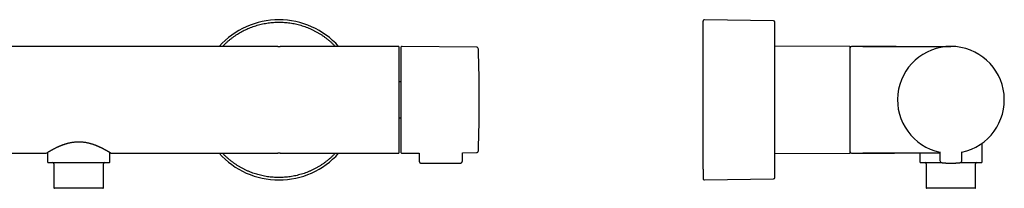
# Model space of a CAD drawing. Header units: millimetres. Extents: x 8 to 923, y 12 to 2573.
# Tile 13 of 20: x 469 to 838, y 1312 to 1375. Entities that reach past the tile are written whole.
import ezdxf

# ---------------------------------------------------------------- set-up
doc = ezdxf.new("R2010")
doc.units = ezdxf.units.MM

msp = doc.modelspace()

# ---------------------------------------------------------------- linework, layer by layer
at = {"color": 7, "linetype": 'Continuous', "lineweight": 30}
for p, q in [((751.21, 1374.49), (725.35, 1374.92)), ((565.49, 1364.93), (416.5, 1364.93)), ((565.58, 1364.93), (565.49, 1364.93)), ((565.59, 1364.93), (566, 1364.93)), ((566, 1364.93), (566.41, 1364.93)), ((566.5, 1364.93), (566.42, 1364.93)), ((610.7, 1364.93), (566.5, 1364.93)), ((639.93, 1364.68), (612.1, 1364.93)), ((779.64, 1364.93), (751.71, 1365.05)), ((784.64, 1364.93), (780.44, 1364.93)), ((784.64, 1364.93), (817.64, 1364.93)), ((611.6, 1351.72), (611, 1351.72)), ((611, 1338.14), (611.6, 1338.14)), ((829.29, 1321.73), (829.29, 1328.67)), ((416.51, 1324.93), (478.7, 1324.93)), ((478.7, 1324.93), (478.72, 1324.94)), ((479.35, 1325.28), (479.35, 1321.73)), ((502.65, 1321.73), (502.65, 1325.28)), ((503.14, 1324.98), (503.15, 1324.98)), ((503.3, 1324.93), (565.5, 1324.93)), ((565.5, 1324.93), (565.58, 1324.93)), ((566, 1324.93), (565.59, 1324.93)), ((566.41, 1324.93), (566, 1324.93)), ((566.42, 1324.93), (566.51, 1324.93)), ((566.51, 1324.93), (610.6, 1324.93)), ((610.6, 1324.93), (610.7, 1324.93)), ((612.1, 1324.93), (618.48, 1324.99)), ((618.48, 1324.99), (618.5, 1322.02)), ((634.7, 1322.02), (634.72, 1325.13)), ((634.72, 1325.13), (639.93, 1325.18)), ((751.71, 1324.81), (779.64, 1324.93)), ((780.44, 1324.93), (784.64, 1324.93)), ((813.52, 1324.93), (784.64, 1324.93)), ((796.32, 1324.93), (796.49, 1324.93)), ((805.99, 1324.93), (805.99, 1321.73)), ((813.51, 1325.53), (813.54, 1322.22)), ((821.74, 1322.22), (821.77, 1325.53)), ((481.75, 1320.93), (481.75, 1312.03)), ((500.25, 1312.03), (500.25, 1320.93)), ((619.3, 1321.23), (633.9, 1321.23)), ((808.39, 1320.93), (808.39, 1312.03)), ((826.89, 1312.03), (826.89, 1320.93)), ((725.35, 1314.94), (751.21, 1315.37)), ((491, 1311.83), (481.95, 1311.83)), ((500.05, 1311.83), (491, 1311.83)), ((826.69, 1311.83), (808.59, 1311.83))]:
    msp.add_line(p, q, dxfattribs=at)
for centre, radius, start, end in [((566, 1344.93), 29.99, 41.8253, 138.1747), ((725.34, 1374.42), 0.5, 89.0452, 180), ((751.21, 1373.99), 0.5, 0, 89.044), ((610.7, 1364.63), 0.3, 360, 90), ((612.1, 1364.43), 0.5, 89.5, 180), ((639.92, 1363.88), 0.8, 1.673, 89.5), ((779.64, 1364.63), 0.3, 0, 89.75), ((780.44, 1364.43), 0.5, 90, 180), ((817.64, 1344.93), 20, 281.9025, 258.0975), ((817.64, 1344.93), 20, 281.9053, 258.0947), ((-8.99, 1344.93), 649.99, 358.32705, 1.67295), ((566, 1344.93), 29.99, 221.8253, 270), ((566, 1344.93), 29.99, 270, 318.1747), ((612.1, 1325.43), 0.5, 180, 270.5), ((639.92, 1325.98), 0.8, 270.5, 358.327), ((779.64, 1325.23), 0.3, 270.25, 0), ((780.44, 1325.43), 0.5, 180, 270), ((479.65, 1321.73), 0.3, 180, 270), ((481.25, 1320.93), 0.5, 0, 90), ((500.75, 1320.93), 0.5, 90, 180), ((502.35, 1321.73), 0.3, 270, 292.4942), ((502.35, 1321.74), 0.309, 292.603, 302.3875), ((502.35, 1321.73), 0.3, 302.5496, 0), ((806.29, 1321.73), 0.3, 180, 270), ((807.89, 1320.93), 0.5, 0, 90), ((814.34, 1322.22), 0.8, 180.5, 263.2497), ((820.94, 1322.22), 0.8, 276.7503, 359.5), ((827.39, 1320.93), 0.5, 90, 180), ((828.99, 1321.73), 0.3, 270, 0), ((725.34, 1315.44), 0.5, 180, 270.9548), ((751.21, 1315.87), 0.5, 270.956, 0), ((481.95, 1312.03), 0.2, 180, 270), ((500.05, 1312.03), 0.2, 270, 0), ((808.59, 1312.03), 0.2, 180, 270), ((826.69, 1312.03), 0.2, 270, 0)]:
    msp.add_arc(centre, radius, start, end, dxfattribs=at)
for points, knots in [([(544.9, 1364.93), (545.1, 1365.13), (545.53, 1365.59), (546.25, 1366.27), (547.03, 1366.97), (547.85, 1367.65), (548.69, 1368.29), (549.55, 1368.91), (550.41, 1369.48), (551.28, 1370.01), (552.15, 1370.49), (553.03, 1370.95), (553.92, 1371.38), (554.86, 1371.79), (555.82, 1372.17), (556.82, 1372.52), (557.84, 1372.84), (558.86, 1373.12), (559.9, 1373.36), (560.93, 1373.56), (561.95, 1373.72), (562.96, 1373.85), (563.97, 1373.94), (564.98, 1373.99), (565.66, 1374), (566, 1374)], [0, 0, 0, 0, 0.03549, 0.080338, 0.125097, 0.169826, 0.214584, 0.259431, 0.304256, 0.346376, 0.38844, 0.430497, 0.472597, 0.514789, 0.5598, 0.604706, 0.649568, 0.694446, 0.739399, 0.784864, 0.827878, 0.870846, 0.91382, 0.956854, 1, 1, 1, 1]), ([(566, 1374), (566.34, 1374), (567.03, 1373.99), (568.07, 1373.93), (569.1, 1373.84), (570.13, 1373.71), (571.16, 1373.55), (572.18, 1373.34), (573.19, 1373.1), (574.2, 1372.83), (575.19, 1372.52), (576.18, 1372.17), (577.14, 1371.79), (578.09, 1371.37), (579.02, 1370.93), (579.63, 1370.61), (579.94, 1370.44)], [0, 0, 0, 0, 0.071169, 0.142276, 0.213413, 0.284894, 0.356576, 0.428247, 0.5, 0.571722, 0.643387, 0.715088, 0.786578, 0.857705, 0.928816, 1, 1, 1, 1]), ([(724.84, 1319.05), (724.84, 1319.17), (724.84, 1319.42), (724.84, 1319.8), (724.84, 1320.21), (724.84, 1320.63), (724.84, 1321.06), (724.84, 1321.52), (724.84, 1321.99), (724.84, 1322.48), (724.84, 1322.97), (724.84, 1323.45), (724.84, 1323.95), (724.84, 1324.46), (724.84, 1324.98), (724.84, 1325.52), (724.84, 1326.14), (724.84, 1326.84), (724.84, 1327.64), (724.84, 1328.45), (724.84, 1329.28), (724.84, 1330.13), (724.84, 1331.01), (724.84, 1331.91), (724.84, 1332.82), (724.84, 1333.75), (724.84, 1334.7), (724.84, 1335.66), (724.84, 1336.63), (724.84, 1337.6), (724.84, 1338.59), (724.84, 1339.58), (724.84, 1340.58), (724.84, 1341.59), (724.84, 1342.55), (724.84, 1343.45), (724.84, 1344.3), (724.84, 1345.15), (724.84, 1346), (724.84, 1346.85), (724.84, 1347.7), (724.84, 1348.53), (724.84, 1349.34), (724.84, 1350.13), (724.84, 1350.92), (724.84, 1351.7), (724.84, 1352.48), (724.84, 1353.25), (724.84, 1354), (724.84, 1354.87), (724.84, 1355.85), (724.84, 1356.94), (724.84, 1358.02), (724.84, 1358.94), (724.84, 1359.73), (724.84, 1360.38), (724.84, 1361.02), (724.84, 1361.64), (724.84, 1362.26), (724.84, 1362.87), (724.84, 1363.47), (724.84, 1364.05), (724.84, 1364.61), (724.84, 1365.14), (724.84, 1365.66), (724.84, 1366.17), (724.84, 1366.66), (724.84, 1367.14), (724.84, 1367.66), (724.84, 1368.23), (724.84, 1368.83), (724.84, 1369.39), (724.84, 1369.93), (724.84, 1370.45), (724.84, 1370.93), (724.84, 1371.4), (724.84, 1371.83), (724.84, 1372.23), (724.84, 1372.6), (724.84, 1372.93), (724.84, 1373.23), (724.84, 1373.5), (724.84, 1373.74), (724.84, 1373.94), (724.84, 1374.11), (724.84, 1374.24), (724.84, 1374.33), (724.84, 1374.39), (724.84, 1374.42), (724.84, 1374.42), (724.84, 1374.42)], [0, 0, 0, 0, 0.009714, 0.019412, 0.0291, 0.038784, 0.048472, 0.058169, 0.067881, 0.0781, 0.087333, 0.096556, 0.105774, 0.114992, 0.124216, 0.133451, 0.142703, 0.155475, 0.168218, 0.180947, 0.193677, 0.206422, 0.219198, 0.232242, 0.245256, 0.258256, 0.271256, 0.284272, 0.297321, 0.310365, 0.323379, 0.336379, 0.349379, 0.362396, 0.375444, 0.386393, 0.39732, 0.408233, 0.419143, 0.430058, 0.440987, 0.451939, 0.462238, 0.472518, 0.482786, 0.493051, 0.50332, 0.513599, 0.523898, 0.533698, 0.548934, 0.564153, 0.57938, 0.59464, 0.604353, 0.61405, 0.623737, 0.633422, 0.64311, 0.652807, 0.662521, 0.672739, 0.681973, 0.691196, 0.700414, 0.709632, 0.718856, 0.728091, 0.737343, 0.750114, 0.762857, 0.775587, 0.788317, 0.801062, 0.813837, 0.826881, 0.839896, 0.852895, 0.865895, 0.878912, 0.89196, 0.905005, 0.918019, 0.931018, 0.944019, 0.957035, 0.970083, 0.981032, 0.991959, 1, 1, 1, 1]), ([(751.71, 1315.86), (751.71, 1315.86), (751.71, 1315.87), (751.71, 1315.93), (751.71, 1316.03), (751.71, 1316.17), (751.71, 1316.35), (751.71, 1316.56), (751.71, 1316.8), (751.71, 1317.07), (751.71, 1317.38), (751.71, 1317.71), (751.71, 1318.09), (751.71, 1318.5), (751.71, 1318.96), (751.71, 1319.45), (751.71, 1319.98), (751.71, 1320.53), (751.71, 1321.12), (751.71, 1321.71), (751.71, 1322.33), (751.71, 1322.97), (751.71, 1323.63), (751.71, 1324.34), (751.71, 1325.09), (751.71, 1325.89), (751.71, 1326.71), (751.71, 1327.56), (751.71, 1328.43), (751.71, 1329.31), (751.71, 1330.2), (751.71, 1331.1), (751.71, 1332), (751.71, 1332.92), (751.71, 1333.87), (751.71, 1334.85), (751.71, 1335.85), (751.71, 1336.87), (751.71, 1337.9), (751.71, 1338.93), (751.71, 1339.96), (751.71, 1340.96), (751.71, 1341.95), (751.71, 1342.94), (751.71, 1343.93), (751.71, 1344.95), (751.71, 1345.99), (751.71, 1347.04), (751.71, 1348.09), (751.71, 1349.14), (751.71, 1350.18), (751.71, 1351.2), (751.71, 1352.2), (751.71, 1353.17), (751.71, 1354.12), (751.71, 1355.07), (751.71, 1356.03), (751.71, 1357), (751.71, 1357.97), (751.71, 1358.93), (751.71, 1359.87), (751.71, 1360.79), (751.71, 1361.66), (751.71, 1362.5), (751.71, 1363.29), (751.71, 1364.06), (751.71, 1364.81), (751.71, 1365.55), (751.71, 1366.27), (751.71, 1366.97), (751.71, 1367.65), (751.71, 1368.29), (751.71, 1368.91), (751.71, 1369.48), (751.71, 1370.01), (751.71, 1370.49), (751.71, 1370.95), (751.71, 1371.38), (751.71, 1371.79), (751.71, 1372.17), (751.71, 1372.52), (751.71, 1372.84), (751.71, 1373.12), (751.71, 1373.36), (751.71, 1373.56), (751.71, 1373.72), (751.71, 1373.85), (751.71, 1373.94), (751.71, 1373.99), (751.71, 1374), (751.71, 1374)], [0, 0, 0, 0, 0.011826, 0.023621, 0.035401, 0.047183, 0.058983, 0.070682, 0.08163, 0.092564, 0.103499, 0.114447, 0.125421, 0.136984, 0.148522, 0.160052, 0.171587, 0.183144, 0.194741, 0.205662, 0.216567, 0.227469, 0.23838, 0.249315, 0.261052, 0.272764, 0.284467, 0.296177, 0.30791, 0.319753, 0.330963, 0.342182, 0.35334, 0.364475, 0.375616, 0.387292, 0.398943, 0.410586, 0.422235, 0.433906, 0.445526, 0.456421, 0.467303, 0.478185, 0.48908, 0.5, 0.511578, 0.523129, 0.534669, 0.546214, 0.557779, 0.569429, 0.580424, 0.591404, 0.602382, 0.613371, 0.624384, 0.636194, 0.648006, 0.659857, 0.671749, 0.683641, 0.695443, 0.706496, 0.717533, 0.728568, 0.739615, 0.750685, 0.762278, 0.773848, 0.785409, 0.796979, 0.808571, 0.820158, 0.831046, 0.841919, 0.85279, 0.863672, 0.874579, 0.886213, 0.897821, 0.909417, 0.921018, 0.932638, 0.94439, 0.955508, 0.966615, 0.977724, 0.988847, 1, 1, 1, 1]), ([(579.94, 1370.44), (580.25, 1370.27), (580.88, 1369.92), (581.79, 1369.35), (582.68, 1368.75), (583.55, 1368.12), (584.39, 1367.45), (585.2, 1366.77), (585.98, 1366.06), (586.61, 1365.44), (586.97, 1365.06), (587.09, 1364.93)], [0, 0, 0, 0, 0.118531, 0.237067, 0.355609, 0.474133, 0.592702, 0.709097, 0.825559, 0.941951, 1, 1, 1, 1]), ([(611, 1325.23), (611, 1325.24), (611, 1325.25), (611, 1325.27), (611, 1325.3), (611, 1325.34), (611, 1325.39), (611, 1325.45), (611, 1325.53), (611, 1325.65), (611, 1325.78), (611, 1325.87), (611, 1325.92), (611, 1325.97), (611, 1326.02), (611, 1326.07), (611, 1326.16), (611, 1326.3), (611, 1326.48), (611, 1326.67), (611, 1326.88), (611, 1327.1), (611, 1327.33), (611, 1327.59), (611, 1327.85), (611, 1328.12), (611, 1328.41), (611, 1328.72), (611, 1329.05), (611, 1329.39), (611, 1329.74), (611, 1330.12), (611, 1330.5), (611, 1330.91), (611, 1331.33), (611, 1331.77), (611, 1332.26), (611, 1332.79), (611, 1333.37), (611, 1333.98), (611, 1334.6), (611, 1335.25), (611, 1335.92), (611, 1336.61), (611, 1337.32), (611, 1338.05), (611, 1338.79), (611, 1339.55), (611, 1340.38), (611, 1341.27), (611, 1342.22), (611, 1343.19), (611, 1344.16), (611, 1345.08), (611, 1345.94), (611, 1346.75), (611, 1347.56), (611, 1348.35), (611, 1349.14), (611, 1349.92), (611, 1350.69), (611, 1351.44), (611, 1352.18), (611, 1352.9), (611, 1353.61), (611, 1354.26), (611, 1354.86), (611, 1355.41), (611, 1355.95), (611, 1356.47), (611, 1356.97), (611, 1357.46), (611, 1357.93), (611, 1358.38), (611, 1358.81), (611, 1359.23), (611, 1359.63), (611, 1360), (611, 1360.37), (611, 1360.72), (611, 1361.07), (611, 1361.42), (611, 1361.74), (611, 1362.04), (611, 1362.32), (611, 1362.58), (611, 1362.86), (611, 1363.15), (611, 1363.38), (611, 1363.52), (611, 1363.59), (611, 1363.65), (611, 1363.72), (611, 1363.78), (611, 1363.87), (611, 1363.97), (611, 1364.09), (611, 1364.19), (611, 1364.29), (611, 1364.37), (611, 1364.44), (611, 1364.51), (611, 1364.57), (611, 1364.62), (611, 1364.63), (611, 1364.63)], [0, 0, 0, 0, 0.0068244, 0.0136426, 0.020458, 0.0272734, 0.0340921, 0.0409171, 0.0484096, 0.0602728, 0.0721298, 0.0752364, 0.0783439, 0.0814528, 0.0845632, 0.0876754, 0.0907898, 0.0994714, 0.1081404, 0.1168032, 0.1254663, 0.1341359, 0.1428185, 0.1520625, 0.1607022, 0.1693455, 0.1781838, 0.1872898, 0.1963965, 0.2055113, 0.2148297, 0.2241449, 0.2334648, 0.2430041, 0.2527492, 0.2624946, 0.2722496, 0.2840895, 0.2959251, 0.3077725, 0.3200328, 0.3322879, 0.3445556, 0.3571743, 0.3697869, 0.382413, 0.3953145, 0.4082092, 0.4211182, 0.4368328, 0.4525432, 0.4683291, 0.4841567, 0.4999993, 0.5131966, 0.5263864, 0.539591, 0.5526882, 0.5657782, 0.5788828, 0.5917842, 0.604679, 0.617588, 0.6302067, 0.6428193, 0.6554454, 0.6659552, 0.6764591, 0.6869687, 0.697305, 0.7074507, 0.7175964, 0.7277526, 0.7375008, 0.7472449, 0.756994, 0.7665333, 0.7758491, 0.7851657, 0.7944909, 0.8044264, 0.81436, 0.8243012, 0.8337936, 0.8432189, 0.8526502, 0.8615225, 0.8748725, 0.8882122, 0.8917074, 0.8952039, 0.8987022, 0.9022025, 0.9057055, 0.9092114, 0.9169233, 0.9246269, 0.9323265, 0.9400266, 0.9477317, 0.9554463, 0.962495, 0.9749927, 0.987488, 1, 1, 1, 1]), ([(611.6, 1364.43), (611.6, 1364.42), (611.6, 1364.42), (611.6, 1364.38), (611.6, 1364.33), (611.6, 1364.25), (611.6, 1364.14), (611.6, 1364.03), (611.6, 1363.89), (611.6, 1363.76), (611.6, 1363.61), (611.6, 1363.44), (611.6, 1363.26), (611.6, 1363.03), (611.6, 1362.76), (611.6, 1362.42), (611.6, 1362.06), (611.6, 1361.67), (611.6, 1361.25), (611.6, 1360.8), (611.6, 1360.32), (611.6, 1359.81), (611.6, 1359.28), (611.6, 1358.72), (611.6, 1358.14), (611.6, 1357.54), (611.6, 1356.91), (611.6, 1356.27), (611.6, 1355.64), (611.6, 1355.04), (611.6, 1354.48), (611.6, 1353.9), (611.6, 1353.31), (611.6, 1352.71), (611.6, 1352.09), (611.6, 1351.45), (611.6, 1350.78), (611.6, 1350.1), (611.6, 1349.42), (611.6, 1348.73), (611.6, 1348.02), (611.6, 1347.28), (611.6, 1346.5), (611.6, 1345.72), (611.6, 1345.19), (611.6, 1344.93)], [0, 0, 0, 0, 0.021771, 0.043501, 0.065217, 0.086943, 0.108705, 0.131337, 0.149451, 0.167542, 0.185627, 0.203718, 0.221832, 0.239983, 0.265748, 0.291452, 0.317137, 0.342847, 0.368622, 0.394937, 0.421188, 0.447418, 0.473675, 0.500001, 0.526316, 0.552566, 0.578797, 0.605053, 0.631379, 0.652855, 0.674285, 0.695692, 0.7171, 0.738535, 0.760021, 0.783104, 0.806139, 0.829155, 0.852184, 0.875255, 0.897514, 0.923137, 0.948731, 0.974338, 1, 1, 1, 1]), ([(779.94, 1354.38), (779.94, 1354.5), (779.94, 1354.74), (779.94, 1355.1), (779.94, 1355.46), (779.94, 1355.81), (779.94, 1356.16), (779.94, 1356.51), (779.94, 1356.95), (779.94, 1357.45), (779.94, 1357.87), (779.94, 1358.14), (779.94, 1358.29), (779.94, 1358.43), (779.94, 1358.56), (779.94, 1358.7), (779.94, 1358.92), (779.94, 1359.21), (779.94, 1359.58), (779.94, 1359.93), (779.94, 1360.27), (779.94, 1360.6), (779.94, 1360.93), (779.94, 1361.24), (779.94, 1361.54), (779.94, 1361.82), (779.94, 1362.1), (779.94, 1362.37), (779.94, 1362.62), (779.94, 1362.86), (779.94, 1363.09), (779.94, 1363.31), (779.94, 1363.51), (779.94, 1363.7), (779.94, 1363.87), (779.94, 1364.03), (779.94, 1364.18), (779.94, 1364.32), (779.94, 1364.43), (779.94, 1364.53), (779.94, 1364.59), (779.94, 1364.63), (779.94, 1364.63), (779.94, 1364.63)], [0, 0, 0, 0, 0.019907, 0.039796, 0.059676, 0.079557, 0.099447, 0.119355, 0.141235, 0.175889, 0.210525, 0.2196, 0.228678, 0.237759, 0.246845, 0.255936, 0.265034, 0.290434, 0.315796, 0.341141, 0.366486, 0.391851, 0.417253, 0.444323, 0.469631, 0.494949, 0.520847, 0.547542, 0.57424, 0.60096, 0.628301, 0.655631, 0.682975, 0.710974, 0.739588, 0.768203, 0.796846, 0.831636, 0.866413, 0.901225, 0.937275, 0.973307, 1, 1, 1, 1]), ([(797.17, 1364.93), (796.7, 1364.93), (795.78, 1364.93), (794.41, 1364.93), (793.06, 1364.93), (791.74, 1364.93), (790.52, 1364.92), (789.41, 1364.92), (788.39, 1364.92), (787.4, 1364.92), (786.45, 1364.91), (785.53, 1364.91), (784.93, 1364.91), (784.64, 1364.91)], [0, 0, 0, 0, 0.110936, 0.220435, 0.328123, 0.433625, 0.536569, 0.620134, 0.70145, 0.780305, 0.856488, 0.929789, 1, 1, 1, 1]), ([(779.94, 1325.23), (779.94, 1325.23), (779.94, 1325.23), (779.94, 1325.25), (779.94, 1325.3), (779.94, 1325.39), (779.94, 1325.51), (779.94, 1325.66), (779.94, 1325.86), (779.94, 1326.11), (779.94, 1326.42), (779.94, 1326.78), (779.94, 1327.18), (779.94, 1327.61), (779.94, 1328.04), (779.94, 1328.48), (779.94, 1328.95), (779.94, 1329.44), (779.94, 1329.95), (779.94, 1330.49), (779.94, 1331.05), (779.94, 1331.63), (779.94, 1332.23), (779.94, 1332.84), (779.94, 1333.47), (779.94, 1334.08), (779.94, 1334.67), (779.94, 1335.23), (779.94, 1335.8), (779.94, 1336.37), (779.94, 1336.95), (779.94, 1337.53), (779.94, 1338.11), (779.94, 1338.68), (779.94, 1339.26), (779.94, 1339.84), (779.94, 1340.41), (779.94, 1340.98), (779.94, 1341.54), (779.94, 1342.12), (779.94, 1342.72), (779.94, 1343.33), (779.94, 1343.94), (779.94, 1344.53), (779.94, 1345.12), (779.94, 1345.69), (779.94, 1346.34), (779.94, 1347.07), (779.94, 1347.68), (779.94, 1348.1), (779.94, 1348.31), (779.94, 1348.52), (779.94, 1348.73), (779.94, 1348.95), (779.94, 1349.24), (779.94, 1349.62), (779.94, 1350.08), (779.94, 1350.54), (779.94, 1350.99), (779.94, 1351.44), (779.94, 1351.87), (779.94, 1352.39), (779.94, 1353), (779.94, 1353.7), (779.94, 1354.15), (779.94, 1354.38)], [0, 0, 0, 0, 0.004849, 0.024046, 0.043233, 0.062441, 0.082076, 0.101701, 0.121348, 0.145272, 0.169189, 0.193224, 0.217323, 0.241446, 0.261541, 0.281624, 0.30173, 0.321669, 0.341597, 0.361548, 0.381184, 0.400809, 0.420455, 0.439652, 0.458839, 0.478047, 0.494026, 0.509997, 0.525976, 0.541687, 0.557102, 0.572518, 0.58795, 0.602751, 0.617546, 0.632349, 0.646827, 0.660961, 0.675096, 0.689244, 0.704305, 0.719364, 0.734435, 0.748814, 0.763091, 0.777377, 0.790804, 0.811001, 0.831182, 0.83647, 0.84176, 0.847052, 0.852348, 0.857647, 0.862952, 0.874601, 0.886237, 0.897868, 0.909499, 0.921138, 0.932791, 0.943429, 0.962282, 0.98113, 1, 1, 1, 1]), ([(611.6, 1344.93), (611.6, 1344.71), (611.6, 1344.26), (611.6, 1343.6), (611.6, 1342.94), (611.6, 1342.27), (611.6, 1341.61), (611.6, 1340.98), (611.6, 1340.39), (611.6, 1339.86), (611.6, 1339.32), (611.6, 1338.8), (611.6, 1338.27), (611.6, 1337.68), (611.6, 1337.02), (611.6, 1336.31), (611.6, 1335.61), (611.6, 1334.93), (611.6, 1334.25), (611.6, 1333.59), (611.6, 1332.95), (611.6, 1332.33), (611.6, 1331.72), (611.6, 1331.14), (611.6, 1330.58), (611.6, 1330.05), (611.6, 1329.54), (611.6, 1329.06), (611.6, 1328.64), (611.6, 1328.26), (611.6, 1327.93), (611.6, 1327.62), (611.6, 1327.32), (611.6, 1327.05), (611.6, 1326.79), (611.6, 1326.55), (611.6, 1326.33), (611.6, 1326.13), (611.6, 1325.95), (611.6, 1325.81), (611.6, 1325.68), (611.6, 1325.57), (611.6, 1325.49), (611.6, 1325.44), (611.6, 1325.44), (611.6, 1325.43)], [0, 0, 0, 0, 0.021773, 0.043505, 0.065221, 0.086946, 0.108706, 0.131337, 0.149451, 0.167542, 0.185627, 0.203718, 0.221832, 0.239983, 0.265748, 0.291452, 0.317137, 0.342847, 0.368622, 0.394937, 0.421188, 0.447418, 0.473675, 0.500001, 0.526316, 0.552566, 0.578797, 0.605053, 0.631379, 0.652855, 0.674285, 0.695692, 0.7171, 0.738535, 0.760021, 0.783104, 0.806139, 0.829155, 0.852184, 0.875255, 0.897512, 0.923133, 0.948727, 0.974335, 1, 1, 1, 1]), ([(478.9, 1325), (478.92, 1325.02), (478.96, 1325.04), (479.04, 1325.09), (479.14, 1325.15), (479.24, 1325.21), (479.36, 1325.28), (479.48, 1325.36), (479.61, 1325.44), (479.75, 1325.52), (479.88, 1325.59), (479.99, 1325.66), (480.08, 1325.72), (480.16, 1325.76), (480.22, 1325.8), (480.28, 1325.83), (480.32, 1325.85), (480.37, 1325.88), (480.43, 1325.92), (480.5, 1325.96), (480.58, 1326), (480.68, 1326.06), (480.8, 1326.13), (480.94, 1326.2), (481.1, 1326.29), (481.33, 1326.41), (481.61, 1326.57), (481.96, 1326.74), (482.3, 1326.92), (482.64, 1327.08), (482.93, 1327.22), (483.17, 1327.33), (483.36, 1327.42), (483.55, 1327.51), (483.76, 1327.6), (483.96, 1327.68), (484.15, 1327.76), (484.32, 1327.83), (484.46, 1327.89), (484.59, 1327.94), (484.71, 1327.99), (484.85, 1328.04), (485.01, 1328.1), (485.19, 1328.17), (485.41, 1328.24), (485.67, 1328.33), (485.97, 1328.43), (486.3, 1328.53), (486.67, 1328.63), (487.08, 1328.74), (487.5, 1328.84), (487.93, 1328.93), (488.37, 1329.02), (488.84, 1329.09), (489.34, 1329.15), (489.87, 1329.2), (490.42, 1329.24), (490.81, 1329.24), (491, 1329.24)], [0, 0, 0, 0, 0.029751, 0.057809, 0.084173, 0.108844, 0.131821, 0.153102, 0.176007, 0.19656, 0.21476, 0.230609, 0.241573, 0.25104, 0.259011, 0.265486, 0.27047, 0.27494, 0.282409, 0.290422, 0.299133, 0.310018, 0.322601, 0.336882, 0.352859, 0.370495, 0.402088, 0.432151, 0.460684, 0.487691, 0.513963, 0.528066, 0.542289, 0.556633, 0.571097, 0.58566, 0.599098, 0.610694, 0.620448, 0.628692, 0.63638, 0.645451, 0.655912, 0.667764, 0.681004, 0.697733, 0.716253, 0.736573, 0.758688, 0.782596, 0.808293, 0.831741, 0.8565, 0.882568, 0.909949, 0.938647, 0.968668, 1, 1, 1, 1]), ([(491, 1329.24), (491.18, 1329.24), (491.54, 1329.24), (492.07, 1329.21), (492.57, 1329.16), (493.05, 1329.11), (493.53, 1329.03), (494.02, 1328.95), (494.5, 1328.84), (494.94, 1328.74), (495.36, 1328.63), (495.74, 1328.52), (496.09, 1328.41), (496.41, 1328.3), (496.72, 1328.2), (497, 1328.09), (497.25, 1328), (497.47, 1327.91), (497.67, 1327.84), (497.85, 1327.76), (498.03, 1327.69), (498.21, 1327.61), (498.4, 1327.53), (498.61, 1327.43), (498.83, 1327.33), (499.06, 1327.23), (499.29, 1327.12), (499.52, 1327.01), (499.76, 1326.89), (500, 1326.77), (500.24, 1326.64), (500.48, 1326.52), (500.71, 1326.4), (500.91, 1326.29), (501.08, 1326.19), (501.22, 1326.11), (501.34, 1326.05), (501.43, 1326), (501.5, 1325.95), (501.58, 1325.91), (501.66, 1325.87), (501.75, 1325.81), (501.85, 1325.76), (501.96, 1325.69), (502.08, 1325.62), (502.21, 1325.54), (502.36, 1325.46), (502.5, 1325.37), (502.63, 1325.29), (502.75, 1325.22), (502.85, 1325.16), (502.92, 1325.11), (502.98, 1325.08), (503.03, 1325.04), (503.08, 1325.02), (503.12, 1325), (503.15, 1324.98), (503.2, 1324.96), (503.23, 1324.95), (503.27, 1324.95), (503.27, 1324.95)], [0, 0, 0, 0, 0.028762, 0.056501, 0.083213, 0.108902, 0.133571, 0.161831, 0.188627, 0.213959, 0.23782, 0.260209, 0.281124, 0.300561, 0.32023, 0.338101, 0.354173, 0.368443, 0.380909, 0.393598, 0.404794, 0.41712, 0.430675, 0.445462, 0.46148, 0.478731, 0.495628, 0.513563, 0.532535, 0.552545, 0.573594, 0.594363, 0.615771, 0.634842, 0.651575, 0.665967, 0.678019, 0.687728, 0.694616, 0.702483, 0.711662, 0.722188, 0.734151, 0.747556, 0.762403, 0.781547, 0.802653, 0.824965, 0.847874, 0.871385, 0.895502, 0.910267, 0.925253, 0.940463, 0.955899, 0.971089, 0.981894, 0.990863, 0.998126, 1, 1, 1, 1]), ([(478.7, 1324.93), (478.74, 1324.93), (478.79, 1324.94), (478.84, 1324.97), (478.85, 1324.98)], [0, 0, 0, 0, 0.686117, 1, 1, 1, 1]), ([(478.72, 1324.94), (478.72, 1324.94), (478.7, 1324.93), (478.7, 1324.93), (478.7, 1324.93)], [0, 0, 0, 0, 0.120174, 1, 1, 1, 1]), ([(478.72, 1324.94), (478.74, 1324.94), (478.78, 1324.94), (478.83, 1324.96), (478.85, 1324.97)], [0, 0, 0, 0, 0.449969, 1, 1, 1, 1]), ([(478.84, 1324.97), (478.84, 1324.97), (478.84, 1324.96), (478.85, 1324.97), (478.86, 1324.97)], [0, 0, 0, 0, 0.011832, 1, 1, 1, 1]), ([(503.27, 1324.95), (503.28, 1324.94), (503.3, 1324.93), (503.3, 1324.93), (503.3, 1324.93)], [0, 0, 0, 0, 0.206048, 1, 1, 1, 1]), ([(566, 1315.86), (565.64, 1315.86), (564.92, 1315.87), (563.84, 1315.93), (562.77, 1316.03), (561.7, 1316.17), (560.65, 1316.35), (559.62, 1316.56), (558.62, 1316.8), (557.66, 1317.07), (556.71, 1317.38), (555.77, 1317.71), (554.82, 1318.09), (553.87, 1318.5), (552.92, 1318.96), (551.99, 1319.45), (551.07, 1319.98), (550.18, 1320.53), (549.32, 1321.12), (548.49, 1321.71), (547.71, 1322.33), (546.94, 1322.97), (546.2, 1323.63), (545.52, 1324.29), (545.1, 1324.73), (544.9, 1324.93)], [0, 0, 0, 0, 0.0457514, 0.0913834, 0.1369587, 0.1825404, 0.2281913, 0.2734549, 0.3158079, 0.3581113, 0.4004155, 0.4427709, 0.4852278, 0.5299607, 0.5746, 0.6192045, 0.663833, 0.7085443, 0.753411, 0.7956607, 0.837849, 0.8800258, 0.922241, 0.9645442, 1, 1, 1, 1]), ([(587.1, 1324.93), (587.05, 1324.88), (586.77, 1324.58), (586.23, 1324.04), (585.46, 1323.32), (584.66, 1322.63), (583.83, 1321.96), (582.98, 1321.32), (582.09, 1320.71), (581.19, 1320.13), (580.26, 1319.59), (579.32, 1319.08), (578.36, 1318.61), (577.4, 1318.18), (576.42, 1317.78), (575.42, 1317.42), (574.4, 1317.09), (573.37, 1316.8), (572.32, 1316.55), (571.27, 1316.33), (570.22, 1316.16), (569.16, 1316.02), (568.11, 1315.93), (567.06, 1315.87), (566.35, 1315.86), (566, 1315.86)], [0, 0, 0, 0, 0.007824, 0.052541, 0.097285, 0.142001, 0.186743, 0.232276, 0.277819, 0.323364, 0.368899, 0.414452, 0.45917, 0.503913, 0.548629, 0.593372, 0.638904, 0.684448, 0.729992, 0.775528, 0.82108, 0.865798, 0.910544, 0.955263, 1, 1, 1, 1]), ([(610.7, 1324.93), (610.74, 1324.93), (610.8, 1324.94), (610.89, 1324.99), (610.94, 1325.05), (610.97, 1325.11), (611, 1325.17), (611, 1325.21), (611, 1325.23)], [0, 0, 0, 0, 0.2752909, 0.5006754, 0.6459583, 0.7757158, 0.8925157, 1, 1, 1, 1]), ([(784.64, 1324.96), (784.64, 1324.95), (784.64, 1324.93), (784.64, 1324.93), (784.64, 1324.93)], [0, 0, 0, 0, 0.120087, 1, 1, 1, 1]), ([(784.64, 1324.95), (784.91, 1324.95), (785.46, 1324.95), (786.31, 1324.95), (787.19, 1324.94), (788.09, 1324.94), (789.03, 1324.94), (790.06, 1324.94), (791.17, 1324.93), (792.38, 1324.93), (793.62, 1324.93), (794.88, 1324.93), (795.72, 1324.93), (796.15, 1324.93)], [0, 0, 0, 0, 0.0707256, 0.1443512, 0.2206976, 0.2995838, 0.3808274, 0.4642449, 0.5669552, 0.672209, 0.7796838, 0.8890557, 1, 1, 1, 1]), ([(479.65, 1321.43), (479.65, 1321.43), (479.66, 1321.43), (479.68, 1321.43), (479.73, 1321.43), (479.79, 1321.43), (479.88, 1321.43), (480, 1321.43), (480.16, 1321.43), (480.35, 1321.43), (480.57, 1321.43), (480.81, 1321.43), (481.09, 1321.43), (481.39, 1321.43), (481.72, 1321.43), (482.08, 1321.43), (482.45, 1321.43), (482.85, 1321.43), (483.29, 1321.43), (483.77, 1321.43), (484.28, 1321.43), (484.82, 1321.43), (485.37, 1321.43), (485.94, 1321.43), (486.52, 1321.43), (487.1, 1321.43), (487.66, 1321.43), (488.22, 1321.43), (488.79, 1321.43), (489.36, 1321.43), (489.95, 1321.43), (490.54, 1321.43), (491.13, 1321.43), (491.72, 1321.43), (492.32, 1321.43), (492.9, 1321.43), (493.48, 1321.43), (494.02, 1321.43), (494.5, 1321.43), (494.94, 1321.43), (495.37, 1321.43), (495.8, 1321.43), (496.26, 1321.43), (496.77, 1321.43), (497.31, 1321.43), (497.84, 1321.43), (498.34, 1321.43), (498.83, 1321.43), (499.29, 1321.43), (499.71, 1321.43), (500.09, 1321.43), (500.43, 1321.43), (500.75, 1321.43), (501.04, 1321.43), (501.3, 1321.43), (501.54, 1321.43), (501.74, 1321.43), (501.91, 1321.43), (502.04, 1321.43), (502.14, 1321.43), (502.22, 1321.43), (502.28, 1321.43), (502.33, 1321.43), (502.35, 1321.43), (502.35, 1321.43), (502.35, 1321.43)], [0, 0, 0, 0, 0.012696, 0.025363, 0.038021, 0.05069, 0.06339, 0.079823, 0.096215, 0.112611, 0.129054, 0.145726, 0.162357, 0.17899, 0.195673, 0.212225, 0.228735, 0.245249, 0.261812, 0.280189, 0.298526, 0.316883, 0.335067, 0.352981, 0.370886, 0.388839, 0.405115, 0.421352, 0.437593, 0.45388, 0.470512, 0.487102, 0.503695, 0.520338, 0.53697, 0.55356, 0.570154, 0.586796, 0.599822, 0.612818, 0.625805, 0.638805, 0.65184, 0.66978, 0.687683, 0.705604, 0.723788, 0.742138, 0.760477, 0.778867, 0.795419, 0.811929, 0.828443, 0.845005, 0.861678, 0.878308, 0.894942, 0.911625, 0.924776, 0.937895, 0.951006, 0.964131, 0.977291, 0.993155, 1, 1, 1, 1]), ([(618.5, 1322.03), (618.51, 1322), (618.51, 1321.94), (618.53, 1321.82), (618.57, 1321.71), (618.62, 1321.62), (618.66, 1321.56), (618.7, 1321.51), (618.75, 1321.45), (618.82, 1321.39), (618.9, 1321.33), (619, 1321.29), (619.09, 1321.26), (619.19, 1321.23), (619.27, 1321.23), (619.3, 1321.23)], [0, 0, 0, 0, 0.076382, 0.148539, 0.275753, 0.345574, 0.401946, 0.449521, 0.509473, 0.583845, 0.671924, 0.746183, 0.826456, 0.911541, 1, 1, 1, 1]), ([(633.9, 1321.23), (633.93, 1321.23), (633.99, 1321.23), (634.1, 1321.25), (634.21, 1321.29), (634.31, 1321.34), (634.37, 1321.38), (634.42, 1321.42), (634.48, 1321.48), (634.54, 1321.55), (634.59, 1321.63), (634.64, 1321.72), (634.67, 1321.82), (634.69, 1321.92), (634.69, 1321.99), (634.7, 1322.03)], [0, 0, 0, 0, 0.07653, 0.148808, 0.276208, 0.346135, 0.402623, 0.450205, 0.5101, 0.584422, 0.672436, 0.746621, 0.826788, 0.911729, 1, 1, 1, 1]), ([(806.29, 1321.43), (806.29, 1321.43), (806.3, 1321.43), (806.35, 1321.43), (806.43, 1321.43), (806.54, 1321.43), (806.69, 1321.43), (806.86, 1321.43), (807.07, 1321.43), (807.32, 1321.43), (807.6, 1321.43), (807.92, 1321.43), (808.27, 1321.43), (808.66, 1321.43), (809.07, 1321.43), (809.52, 1321.43), (810, 1321.43), (810.51, 1321.43), (811.04, 1321.43), (811.59, 1321.43), (812.17, 1321.43), (812.75, 1321.43), (813.35, 1321.43), (813.85, 1321.43), (814.16, 1321.43), (814.25, 1321.43)], [0, 0, 0, 0, 0.040965, 0.083347, 0.125684, 0.168099, 0.210482, 0.252819, 0.295234, 0.339503, 0.383718, 0.42802, 0.473643, 0.519206, 0.56486, 0.611192, 0.657459, 0.703822, 0.750154, 0.796421, 0.842784, 0.888407, 0.93397, 0.979625, 1, 1, 1, 1]), ([(814.25, 1321.43), (814.25, 1321.43), (814.26, 1321.43), (814.31, 1321.42), (814.39, 1321.41), (814.5, 1321.4), (814.64, 1321.39), (814.82, 1321.37), (815.01, 1321.35), (815.24, 1321.33), (815.49, 1321.31), (815.75, 1321.29), (816.04, 1321.27), (816.34, 1321.26), (816.66, 1321.25), (816.98, 1321.24), (817.31, 1321.23), (817.64, 1321.23), (817.98, 1321.23), (818.3, 1321.24), (818.63, 1321.25), (818.94, 1321.26), (819.24, 1321.27), (819.53, 1321.29), (819.8, 1321.31), (820.04, 1321.33), (820.27, 1321.35), (820.47, 1321.37), (820.64, 1321.39), (820.78, 1321.4), (820.89, 1321.41), (820.97, 1321.42), (821.02, 1321.43), (821.03, 1321.43), (821.03, 1321.43)], [0, 0, 0, 0, 0.030889, 0.061506, 0.092172, 0.123206, 0.154367, 0.185316, 0.216365, 0.247825, 0.279341, 0.31063, 0.341994, 0.373729, 0.405439, 0.436879, 0.468341, 0.500117, 0.531908, 0.563382, 0.594831, 0.626547, 0.65828, 0.689638, 0.72092, 0.752426, 0.783842, 0.814846, 0.845749, 0.87686, 0.907879, 0.938529, 0.969129, 1, 1, 1, 1]), ([(821.03, 1321.43), (821.21, 1321.43), (821.58, 1321.43), (822.12, 1321.43), (822.66, 1321.43), (823.18, 1321.43), (823.7, 1321.43), (824.19, 1321.43), (824.66, 1321.43), (825.12, 1321.43), (825.55, 1321.43), (825.98, 1321.43), (826.39, 1321.43), (826.8, 1321.43), (827.17, 1321.43), (827.5, 1321.43), (827.81, 1321.43), (828.08, 1321.43), (828.3, 1321.43), (828.49, 1321.43), (828.65, 1321.43), (828.78, 1321.43), (828.88, 1321.43), (828.95, 1321.43), (828.99, 1321.43), (828.99, 1321.43), (828.99, 1321.43)], [0, 0, 0, 0, 0.0397092, 0.08047, 0.1217991, 0.1630235, 0.2042568, 0.2456123, 0.2866412, 0.3275682, 0.3685044, 0.4095607, 0.4551174, 0.5005722, 0.5460772, 0.5911527, 0.6355603, 0.6799444, 0.7244466, 0.7647931, 0.805043, 0.8453019, 0.8856753, 0.9269041, 0.9680289, 1, 1, 1, 1]), ([(724.84, 1319.05), (724.84, 1318.93), (724.84, 1318.69), (724.84, 1318.36), (724.84, 1318.04), (724.84, 1317.74), (724.84, 1317.45), (724.84, 1317.19), (724.84, 1316.93), (724.84, 1316.68), (724.84, 1316.42), (724.84, 1316.18), (724.84, 1315.97), (724.84, 1315.8), (724.84, 1315.66), (724.84, 1315.57), (724.84, 1315.5), (724.84, 1315.46), (724.84, 1315.44), (724.84, 1315.44), (724.84, 1315.44)], [0, 0, 0, 0, 0.051329, 0.102569, 0.153755, 0.204921, 0.256099, 0.307324, 0.35863, 0.412628, 0.48092, 0.549115, 0.617293, 0.685534, 0.753917, 0.811781, 0.86952, 0.927185, 0.984822, 1, 1, 1, 1])]:
    msp.add_open_spline(points, degree=3, knots=knots, dxfattribs=at)

doc.saveas('drawing.dxf')
